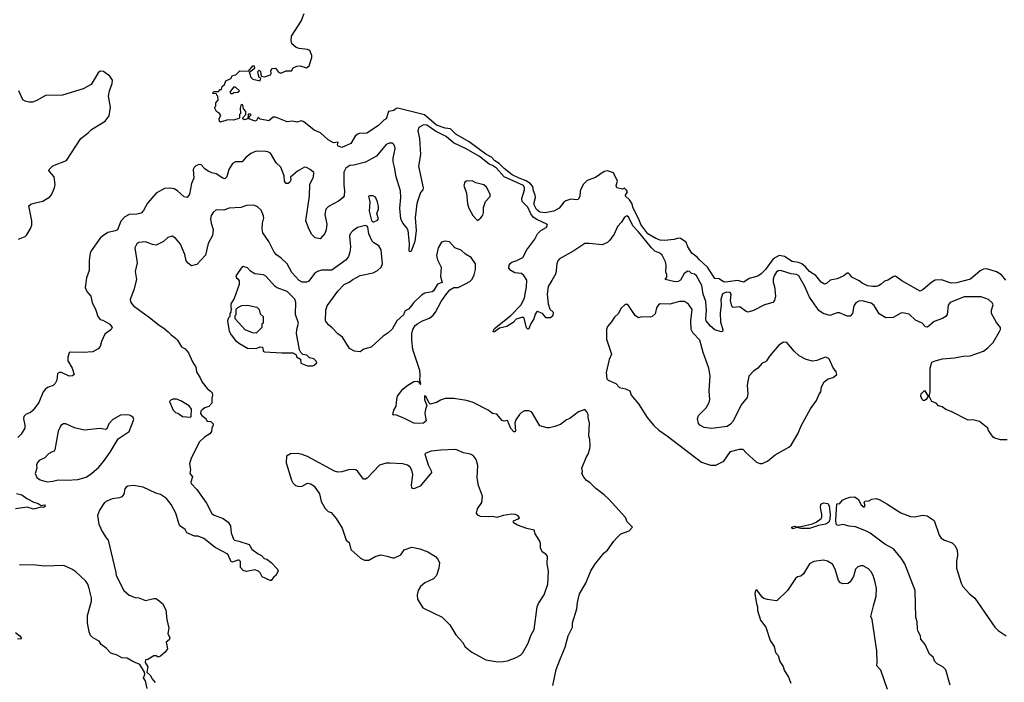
# Model space of a CAD drawing. Extents: x 2220333 to 2384341, y 721037 to 894043.
# Tile 98 of 256: x 2284785 to 2293949, y 781982 to 788148. Entities that reach past the tile are written whole.
import ezdxf

# ---------------------------------------------------------------- set-up
doc = ezdxf.new("R2010")
doc.units = 0

msp = doc.modelspace()

# ---------------------------------------------------------------- linework, layer by layer
at = {"layer": '0CON10XD'}
for points in [[(2293963.2, 785725), (2293923.3, 785773.3), (2293875, 785800.3), (2293785, 785829.2), (2293755, 785825.3), (2293725, 785810.4), (2293635.2, 785734.9), (2293505, 785699.2), (2293455, 785695.3), (2293365, 785726.7), (2293305, 785723.3), (2293275, 785706.1), (2293195, 785636), (2293167.1, 785622.9), (2292995, 785718.5), (2292935, 785760.8), (2292920.9, 785759.1), (2292865, 785724), (2292832.5, 785715), (2292804.1, 785685.9), (2292777.9, 785672.1), (2292755.4, 785664.6), (2292725, 785664.5), (2292675, 785671.4), (2292625, 785696.2), (2292598.3, 785718.3), (2292531.2, 785751.2), (2292514, 785774), (2292499.5, 785789.5), (2292485, 785788.8), (2292455.5, 785764.5), (2292395, 785735.6), (2292327, 785723), (2292295, 785694), (2292275, 785686), (2292245, 785705.8), (2292195, 785768), (2292135.3, 785805.3), (2292098.5, 785848.5), (2292065.2, 785875.2), (2292035, 785887.2), (2291975, 785896.9), (2291903.4, 785943.4), (2291855, 785952.4), (2291798.4, 785921.6), (2291725, 785824.5), (2291685, 785783.3), (2291655, 785761.9), (2291575, 785741.1), (2291525, 785704.7), (2291465, 785721.6), (2291354.7, 785704.7), (2291335, 785709.5), (2291295, 785736), (2291255, 785741.2), (2291185.2, 785845.2), (2291113.5, 785913.5), (2291089.6, 785939.6), (2291042.2, 785975), (2291004.5, 786035), (2290987.5, 786077.5), (2290935, 786111.4), (2290915, 786115.6), (2290877.3, 786102.7), (2290786.4, 786093.7), (2290745.9, 786095.9), (2290705, 786111.8), (2290630, 786155), (2290565, 786242.5), (2290550.5, 786285), (2290496.3, 786395), (2290482.3, 786442.3), (2290461.1, 786471.1), (2290423.8, 786505), (2290424, 786515), (2290442.5, 786545), (2290433, 786563), (2290415, 786580), (2290395, 786572.5), (2290343, 786583), (2290336.7, 786605), (2290349.4, 786645), (2290312.9, 786722.9), (2290255, 786740.5), (2290225, 786736.9), (2290145, 786680.3), (2290067, 786653), (2290033.8, 786616.2), (2290007.8, 786572.2), (2290000.5, 786549.5), (2289998.3, 786501.7), (2289983.1, 786475), (2289965, 786471), (2289915, 786476.5), (2289867, 786463), (2289849.9, 786450.1), (2289805, 786394.3), (2289755, 786367.8), (2289675, 786351.2), (2289625, 786356.4), (2289595, 786381.1), (2289575, 786424), (2289572.9, 786447.1), (2289587.1, 786495), (2289584.3, 786514.3), (2289567.8, 786555), (2289560.4, 786595), (2289540.2, 786620.2), (2289499.4, 786649.4), (2289435, 786672.5), (2289369.4, 786705), (2289295, 786763.1), (2289249, 786809), (2289208.7, 786835), (2289177.5, 786867.5), (2289125, 786896.2), (2288970.1, 787010.1), (2288845, 787082.7), (2288795, 787133.8), (2288745, 787137.8), (2288665, 787167.1), (2288553.5, 787263.5), (2288305, 787323.8), (2288288.8, 787321.2), (2288267.8, 787302.2), (2288217.5, 787292.5), (2288195.8, 787224.2), (2288175, 787213.3), (2288126.3, 787163.7), (2288015, 787091.4), (2287945, 787090), (2287925, 787081.2), (2287907, 787063), (2287865.8, 786995), (2287785, 786960), (2287750.7, 786970.7), (2287742.5, 786985), (2287748.3, 787008.3), (2287705, 787003.3), (2287655, 787028.8), (2287585.6, 787095.6), (2287525, 787120.6), (2287444.2, 787184.2), (2287425, 787200), (2287405, 787206.7), (2287365, 787193.8), (2287325, 787202.5), (2287275, 787197.5), (2287165, 787242.5), (2287145, 787240), (2287105, 787207.5), (2287023.6, 787223.6), (2287005, 787240), (2286989.3, 787210.7), (2286975, 787203.3), (2286920, 787225), (2286920, 787245), (2286938.3, 787261.7), (2286935, 787270), (2286911.7, 787268.3), (2286910, 787225), (2286875, 787216.7), (2286862.5, 787225), (2286862.5, 787235), (2286890, 787265), (2286890, 787295), (2286867.5, 787317.5), (2286861.7, 787351.7), (2286855, 787357.5), (2286845, 787350), (2286837.5, 787325), (2286840, 787275), (2286830, 787265), (2286830, 787235), (2286825, 787230), (2286775, 787214.3), (2286723.6, 787216.4), (2286655, 787193.3), (2286645, 787200), (2286640.7, 787229.3), (2286657, 787257), (2286646.4, 787276.4), (2286617.5, 787295), (2286600, 787325), (2286600, 787335), (2286610, 787345), (2286610, 787375), (2286631.7, 787398.3), (2286630, 787435), (2286620, 787445), (2286618.3, 787458.3), (2286585, 787460), (2286580, 787465), (2286595, 787480), (2286635, 787480), (2286651.7, 787498.3), (2286665, 787500), (2286670, 787525), (2286690, 787545), (2286705, 787580), (2286749.3, 787600.7), (2286765, 787627.5), (2286796.1, 787633.9), (2286835, 787671.2), (2286915, 787670), (2286955, 787720), (2286968.3, 787718.3), (2286970, 787695), (2286920, 787655), (2286927.5, 787647.5), (2286932.5, 787615), (2286956.1, 787596.1), (2287025, 787580), (2287030, 787605), (2287015, 787610), (2287003.9, 787643.9), (2287002.5, 787665), (2287010, 787675), (2287015, 787680), (2287027, 787667), (2287031.7, 787621.7), (2287065, 787616.2), (2287120, 787635), (2287126.4, 787646.4), (2287123.3, 787676.7), (2287137, 787693), (2287166.2, 787696.2), (2287195, 787660), (2287215, 787650), (2287265, 787673.8), (2287315, 787673.8), (2287330.5, 787699.5), (2287365, 787716.7), (2287395, 787718.8), (2287455, 787700), (2287480.7, 787719.3), (2287503.6, 787796.4), (2287503.3, 787815), (2287485, 787860), (2287465, 787870), (2287385, 787878.6), (2287357.9, 787887.9), (2287318.8, 787925), (2287312.5, 787955), (2287315.8, 787995), (2287406.1, 788133.9), (2287434, 788205)], [(2284775, 786104.3), (2284835, 786131.2), (2284851.2, 786145), (2284886.4, 786203.6), (2284897.1, 786235), (2284896.9, 786275), (2284871.2, 786415), (2284889.7, 786430.3), (2284933.3, 786445), (2285000.3, 786459.7), (2285065, 786500), (2285080.3, 786519.7), (2285110, 786585), (2285114.3, 786615), (2285107.5, 786685), (2285063.3, 786735), (2285056.7, 786745), (2285058.8, 786755), (2285095, 786787.5), (2285222.4, 786837.6), (2285355, 787041.1), (2285422.9, 787095), (2285452.9, 787127.1), (2285581.4, 787205), (2285618.2, 787255), (2285629.4, 787335), (2285612.9, 787435), (2285622.1, 787485), (2285647.1, 787555), (2285649.2, 787585), (2285625, 787622.6), (2285565, 787665.7), (2285535, 787667.8), (2285516.6, 787653.4)], [(2285516.6, 787653.4), (2285449.7, 787545), (2285375, 787503.3), (2285185, 787446.7), (2285025, 787444.2), (2284945, 787395.8), (2284905, 787382), (2284875, 787381.2), (2284835, 787390), (2284813.2, 787403.2), (2284778.1, 787485)], [(2286751.7, 787461.7), (2286765, 787462.5), (2286778.3, 787471.7), (2286815, 787472.5), (2286830, 787485), (2286795, 787520), (2286775, 787520), (2286742.5, 787475), (2286751.7, 787461.7)], [(2293905, 785246.7), (2293914, 785265), (2293914, 785285), (2293875, 785328.8), (2293830.8, 785415), (2293829.2, 785445), (2293844, 785495), (2293839.1, 785509.1), (2293803.3, 785545), (2293735, 785570.6), (2293575, 785570.6), (2293444.3, 785515.7), (2293427.5, 785492.5), (2293415.8, 785405), (2293406, 785385), (2293375, 785367.5), (2293295, 785340), (2293235, 785286.7), (2293215, 785290), (2293183.6, 785323.6), (2293122.1, 785352.1), (2293065, 785408.8), (2293005, 785419.2), (2292985, 785415.8), (2292915, 785375.6), (2292845, 785372.7), (2292785, 785411.9), (2292737, 785487), (2292709.1, 785509.2), (2292625, 785532.1), (2292595, 785528.5), (2292566.3, 785513.7), (2292550, 785485), (2292537.3, 785412.7), (2292515, 785390.5), (2292485, 785390), (2292415, 785421.1), (2292395, 785420.6), (2292325, 785395.6), (2292263, 785413), (2292223.3, 785443.3), (2292135.5, 785565), (2292091.2, 785665), (2292035.6, 785765), (2292015, 785777.3), (2291965, 785783.3), (2291865, 785815.3), (2291845, 785810), (2291824.5, 785795), (2291806.2, 785765), (2291797.7, 785735), (2291796.9, 785705), (2291809.6, 785665), (2291819.2, 785575), (2291808.9, 785535), (2291795, 785517.1), (2291716.2, 785495), (2291615, 785443.1), (2291565, 785426), (2291545, 785432), (2291487.5, 785475), (2291425, 785471.2), (2291412.7, 785482.7), (2291401.1, 785535), (2291406.7, 785595), (2291398.5, 785608.5), (2291365, 785611.5), (2291325, 785597.3), (2291309.3, 785545), (2291314.2, 785495), (2291303.3, 785416.7), (2291308.8, 785335), (2291329.4, 785260.6), (2291325, 785247.5), (2291315, 785243.8), (2291255, 785263.3), (2291215, 785297.1), (2291175, 785346.7), (2291170.9, 785365), (2291176.7, 785443.3), (2291170.7, 785525), (2291147, 785595), (2291135.3, 785675.3), (2291085, 785764.3), (2291065, 785780), (2291036.4, 785786.4), (2291020, 785805), (2291005, 785808), (2290970.6, 785785), (2290935.5, 785724.5), (2290915, 785713.1), (2290885, 785707.5), (2290791.7, 785731.7), (2290808, 785752), (2290807, 785777), (2290798.3, 785798.3), (2290802.8, 785862.8), (2290794.3, 785895), (2290765, 785956), (2290744.6, 785974.6), (2290695, 785994.5), (2290665, 786024.6), (2290545.5, 786175), (2290491.3, 786231.3), (2290455, 786306.7), (2290435, 786323.1), (2290415, 786310), (2290387.3, 786262.7), (2290348.8, 786225), (2290317.6, 786152.4), (2290277.1, 786095), (2290256, 786075), (2290205, 786051.9), (2290085, 786065.7), (2290045, 786064.3), (2289942.5, 785997.5), (2289808.5, 785921.5), (2289794.5, 785905), (2289783.3, 785875), (2289775.5, 785785), (2289738.1, 785721.9), (2289703.2, 785665), (2289693.1, 785595), (2289703.5, 785505), (2289719.5, 785455), (2289750, 785425), (2289747.5, 785392.5), (2289725, 785374), (2289685, 785373.3), (2289650, 785415), (2289605, 785432.5), (2289595, 785427.5), (2289582.3, 785407.7), (2289570, 785365), (2289539.2, 785315), (2289525, 785271.9), (2289515, 785269.4), (2289501.1, 785281.1), (2289480.5, 785370.5), (2289475, 785376), (2289455.8, 785375.8), (2289405, 785362.5), (2289378.5, 785331.5), (2289317.7, 785292.3), (2289251.8, 785278.2), (2289205, 785244.3), (2289192.9, 785242.9), (2289190.6, 785250.6), (2289203.3, 785275), (2289355.8, 785394.2), (2289453.1, 785495), (2289485, 785560), (2289502.3, 785662.3), (2289504, 785725), (2289477.3, 785767.3), (2289455.8, 785785.8), (2289395, 785793.1), (2289356, 785815), (2289338.1, 785835), (2289340, 785865), (2289349.3, 785880.7), (2289365, 785891.4), (2289413, 785907), (2289468, 785935), (2289505.7, 786005), (2289578.5, 786105), (2289605, 786156.7), (2289635, 786185.5), (2289684.2, 786215), (2289697.5, 786235), (2289690, 786245), (2289597.8, 786287.8), (2289565, 786311.2), (2289542.3, 786342.3), (2289515, 786404.7), (2289462.7, 786455), (2289457.5, 786485), (2289484.1, 786565), (2289483.2, 786585), (2289473.1, 786605), (2289294.5, 786684.5), (2289222.6, 786765), (2289185, 786791.7), (2289154.2, 786804.2), (2289065, 786874.4), (2288942.1, 786945), (2288823.8, 787003.8), (2288755, 787061.8), (2288655, 787110.2), (2288575, 787167.9), (2288545, 787170), (2288498.6, 787145), (2288490, 787115), (2288506.4, 787043.6), (2288515.6, 786895), (2288495.6, 786785), (2288541.9, 786585), (2288536, 786565), (2288515, 786540), (2288482.7, 786437.3), (2288465.5, 786304.5), (2288473.8, 786186.2), (2288461.9, 786085), (2288428, 785995), (2288415, 785987.5), (2288410, 785995), (2288414.6, 786065.4), (2288400, 786185), (2288386.7, 786215), (2288351.1, 786255), (2288332.2, 786295), (2288322.2, 786395), (2288332.3, 786495), (2288330.4, 786555), (2288289.6, 786685), (2288275, 786776.7), (2288260, 786825), (2288260.7, 786859.3), (2288280.6, 786945), (2288278.3, 786968.3), (2288265, 786990), (2288255, 786998), (2288225, 787000), (2288195, 786988), (2288105, 786878.9), (2288005, 786822.7), (2287895, 786795.6), (2287857.4, 786792.6), (2287820, 786765), (2287800.7, 786729.3), (2287800.9, 786610.9), (2287809.6, 786555), (2287805, 786510), (2287795, 786493.8), (2287751.7, 786458.3), (2287660.3, 786409.7), (2287634.2, 786385), (2287625.7, 786335.7), (2287644, 786245), (2287637.7, 786192.3), (2287625, 786157.5), (2287581.7, 786108.3), (2287535, 786116.7), (2287505, 786150), (2287479.4, 786195), (2287447.1, 786275), (2287484.1, 786505), (2287484.7, 786615), (2287518.9, 786685), (2287524.3, 786725), (2287490, 786755), (2287455, 786773.1), (2287435, 786775.7), (2287370.2, 786739.8), (2287306.9, 786683.1), (2287308.5, 786655), (2287300.8, 786635), (2287285, 786624), (2287264.5, 786624.5), (2287249.4, 786645), (2287247.5, 786695), (2287216.9, 786775), (2287173.1, 786815), (2287120, 786905), (2287095, 786920), (2287075, 786923.1), (2286985, 786924), (2286935.7, 786904.3), (2286886.8, 786863.2), (2286855, 786826.7), (2286795, 786824), (2286765, 786811.2), (2286733.3, 786755), (2286712.5, 786685), (2286695, 786668), (2286675, 786674.2), (2286615, 786712.9), (2286575, 786721.9), (2286539.8, 786739.8), (2286509.7, 786759.7), (2286475, 786796.7), (2286455, 786800), (2286425, 786788.8), (2286407.7, 786772.3), (2286400, 786755), (2286406.9, 786675), (2286385.6, 786625), (2286366.3, 786523.7), (2286345, 786494.2), (2286315, 786500), (2286255.5, 786555.5), (2286224.5, 786574.5), (2286185, 786581.9), (2286132.4, 786577.6), (2286056.2, 786535), (2285975, 786440.8), (2285937.4, 786372.6), (2285915, 786347.5), (2285876.9, 786336.9), (2285805, 786335.4), (2285765, 786314.4), (2285727, 786273), (2285695, 786194.2), (2285677.3, 786182.7), (2285605, 786166.9), (2285556.3, 786133.7), (2285535, 786114), (2285451.7, 785998.3), (2285441.9, 785975), (2285432.4, 785907.6), (2285432, 785815), (2285406.2, 785745), (2285394.5, 785655), (2285410.2, 785620.2), (2285448.8, 785575), (2285458.5, 785515), (2285495.5, 785445), (2285513.3, 785385), (2285535, 785359.2), (2285560.6, 785350.6), (2285625, 785313.8), (2285646.2, 785285), (2285636.7, 785265), (2285577.7, 785222.3), (2285547.1, 785155), (2285535, 785106.7), (2285515, 785086.7), (2285465, 785056), (2285375, 785050.8), (2285255.9, 785054.1), (2285245, 785046.7), (2285232.8, 785007.2), (2285233.8, 784975), (2285274.5, 784904.5), (2285293.8, 784845), (2285277.1, 784832.9), (2285245, 784830), (2285175, 784863.5), (2285155, 784864.4), (2285138.6, 784855), (2285131.8, 784795), (2285115, 784761.9), (2285095.7, 784745), (2285045, 784724.7), (2285021.7, 784708.3), (2285005.2, 784684.8), (2284965, 784586.4), (2284911.6, 784515), (2284887.1, 784492.9), (2284844.2, 784475.8), (2284824.1, 784455.9), (2284820.2, 784435), (2284834, 784375), (2284833.6, 784346.4), (2284799.2, 784290.8), (2284768.9, 784261.1)], [(2289045, 786280), (2289076.4, 786303.6), (2289095, 786330), (2289103.3, 786355), (2289100.7, 786399.3), (2289120, 786455), (2289165, 786502.5), (2289163.8, 786525), (2289128.8, 786588.8), (2289105, 786611.2), (2289030.6, 786630.6), (2288995, 786648), (2288945, 786646.7), (2288927.5, 786635), (2288920, 786605), (2288942.7, 786532.7), (2288953.3, 786435), (2288966.7, 786395), (2289002.5, 786325), (2289045, 786280)], [(2289747.3, 781952.7), (2289779.5, 782100.5), (2289816.7, 782196.7), (2289860.5, 782309.5), (2289888.8, 782415), (2289928.8, 782495), (2289928.8, 782535), (2289972, 782665), (2289978, 782725), (2289996.2, 782805), (2290053.9, 782906.1), (2290101.7, 783018.3), (2290143.9, 783086.1), (2290224.1, 783185.9), (2290255, 783212.5), (2290313.9, 783296.1), (2290345, 783330), (2290380, 783365), (2290457, 783393), (2290490, 783425), (2290437.5, 783475), (2290422.5, 783515), (2290267.5, 783685), (2290225, 783726.7), (2290147.5, 783785), (2290095, 783837.5), (2290060.7, 783860.7), (2290035, 783890), (2290017.5, 783925), (2290022.5, 783945), (2290017.5, 783975), (2290056.7, 784075), (2290075.9, 784104.1), (2290091.2, 784155), (2290096.2, 784185), (2290093, 784243), (2290083.3, 784275), (2290090, 784395), (2290077.5, 784445), (2290077.5, 784475), (2290065, 784500), (2290045, 784520), (2289985, 784497.5), (2289905, 784437.5), (2289875, 784423.3), (2289817.7, 784382.3), (2289765, 784361.2), (2289715, 784350), (2289695, 784350), (2289625, 784370), (2289553.3, 784495), (2289525, 784508.8), (2289482.7, 784507.3), (2289455.9, 784494.1), (2289436.7, 784475), (2289403.8, 784425), (2289394, 784395), (2289399.3, 784320.7), (2289396.2, 784313.8), (2289385, 784313.3), (2289356.2, 784345), (2289325, 784417.5), (2289295, 784412.5), (2289275, 784417.5), (2289225, 784476.7), (2289185, 784483.3), (2289145, 784514.2), (2289005, 784585.7), (2288944.4, 784604.4), (2288825, 784623.3), (2288745, 784621.9), (2288703.3, 784606.7), (2288663.3, 784585), (2288605, 784570), (2288595, 784580), (2288565.4, 784645), (2288551.9, 784648.1), (2288552.5, 784615), (2288574.4, 784555), (2288562.2, 784525), (2288556.4, 784485), (2288566.9, 784415), (2288545, 784394.6), (2288495, 784389.2), (2288455, 784392.9), (2288367.7, 784437.7), (2288285, 784470), (2288265, 784467.5), (2288257.5, 784475), (2288266.7, 784515), (2288289.7, 784550.3), (2288294.4, 784615), (2288303.1, 784645), (2288351.4, 784708.6), (2288389.5, 784740.5), (2288455, 784780.3), (2288485, 784783.3), (2288497.3, 784777.3), (2288515, 784754.2), (2288518.3, 784761.7), (2288508, 784795), (2288513.9, 784836.1), (2288509.2, 784885), (2288445, 785080), (2288433.8, 785165), (2288433.8, 785225), (2288443.8, 785265), (2288465, 785302.5), (2288489.3, 785320.7), (2288535, 785346.7), (2288598.3, 785371.7), (2288635, 785397.5), (2288656.7, 785425), (2288707.5, 785525), (2288750.7, 785589.3), (2288790, 785635), (2288825, 785657.5), (2288865, 785657.5), (2288935, 785690), (2288975, 785712.5), (2288995, 785732.5), (2289016.2, 785775), (2289026.7, 785825), (2289027.5, 785875), (2288986.4, 785936.4), (2288935, 785967.5), (2288893.6, 786003.6), (2288836.4, 786026.4), (2288785, 786080), (2288745, 786088), (2288711.2, 786078.8), (2288681.2, 786025), (2288663.8, 785955), (2288672.5, 785915), (2288709.2, 785845), (2288702.3, 785757.7), (2288716.1, 785703.9), (2288675, 785686.7), (2288636.7, 785625), (2288625, 785616.7), (2288556.1, 785603.9), (2288525, 785586.2), (2288453, 785517), (2288423.9, 785476.1), (2288402.5, 785455), (2288372.3, 785437.7), (2288367, 785427), (2288356.8, 785403.2), (2288295, 785346), (2288252, 785268), (2288215.8, 785235), (2288168.3, 785201.7), (2288055, 785100), (2287988.3, 785081.7), (2287953.6, 785056.4), (2287902.5, 785065), (2287855, 785089.2), (2287791.2, 785195), (2287745, 785224.3), (2287695, 785279.2), (2287658.3, 785308.3), (2287630, 785345), (2287634.3, 785445), (2287647.1, 785485), (2287745, 785622), (2287805.6, 785684.4), (2287853.3, 785705), (2287885, 785730), (2287955, 785767.1), (2288075, 785792.7), (2288116.5, 785813.5), (2288150.6, 785845), (2288163.5, 785875), (2288149.7, 786005), (2288126.5, 786045), (2288081.3, 786071.3), (2288065, 786088.6), (2288035.5, 786155), (2288026, 786216), (2288018, 786228), (2288004, 786234), (2287928, 786215), (2287886.6, 786183.4), (2287861.5, 786155), (2287855.4, 786135), (2287864.6, 786035), (2287859.5, 785985), (2287845.3, 785944.7), (2287825, 785912.5), (2287691.6, 785818.4), (2287595, 785816.4), (2287556.9, 785805), (2287530.5, 785785), (2287475, 785715.8), (2287455, 785705.7), (2287415, 785704.6), (2287385, 785721.8), (2287318.9, 785795), (2287276.2, 785875), (2287217.6, 785927.6), (2287175, 785960), (2287155, 785984.2), (2287104.1, 786084.1), (2287047.1, 786165), (2287041.3, 786201.3), (2287045.5, 786254.5), (2287058.1, 786305), (2287054.4, 786324.4), (2287033.8, 786375), (2286997.3, 786407.3), (2286965, 786422), (2286895, 786420), (2286845, 786402), (2286735, 786393.3), (2286685, 786375.8), (2286615, 786378.8), (2286585.8, 786354.2), (2286568, 786325), (2286562.5, 786295), (2286567.5, 786255), (2286585.6, 786195.6), (2286579.8, 786140.2), (2286538.9, 786065), (2286515, 785956.2), (2286435, 785870), (2286385, 785858.8), (2286355, 785878.8), (2286336, 785905), (2286322.1, 785962.1), (2286281.7, 786058.3), (2286235, 786113.8), (2286205, 786132.5), (2286165, 786120), (2286122.5, 786085), (2286055, 786050.8), (2286022.5, 786055), (2285955, 786082), (2285895, 786074), (2285875, 786061.2), (2285856.2, 786025), (2285878, 785885), (2285860, 785805), (2285871.7, 785731.7), (2285849.2, 785635), (2285813.1, 785545), (2285820.6, 785515), (2285845.5, 785485.5), (2285995, 785377.1), (2286082, 785305), (2286127.3, 785277.3), (2286168, 785245), (2286194.5, 785214.5), (2286236.2, 785185), (2286255, 785166.2), (2286292, 785105), (2286325, 785083.8), (2286355, 785048.8), (2286394.3, 784964.3), (2286426, 784915), (2286431.2, 784871.2), (2286465.6, 784815.6), (2286482.9, 784775), (2286530, 784715), (2286562.4, 784692.4), (2286575.6, 784675), (2286580, 784655), (2286573.3, 784625), (2286575, 784580), (2286545, 784547.5), (2286510, 784535), (2286483.6, 784516.4), (2286472.5, 784505), (2286467.5, 784485), (2286480, 784465), (2286518.3, 784438.3), (2286520, 784425), (2286531.7, 784411.7), (2286565, 784410), (2286587, 784387), (2286587.5, 784375), (2286573, 784347), (2286570, 784315), (2286556.4, 784293.6), (2286506.4, 784263.6), (2286459.3, 784220.7), (2286382.3, 784067.7), (2286366.4, 784013.6), (2286376.4, 783963.6), (2286370, 783925), (2286392.5, 783895), (2286376.7, 783845), (2286381.7, 783831.7), (2286433.3, 783775), (2286525, 783650), (2286572.3, 783552.3), (2286595, 783536.7), (2286677.7, 783507.7), (2286725, 783473.3), (2286747.3, 783437.3), (2286752.9, 783372.9), (2286776.7, 783315), (2286786.1, 783306.1), (2286825, 783296), (2286922.5, 783265), (2286945, 783220), (2287005, 783176.7), (2287035, 783162.5), (2287060, 783135), (2287087, 783127), (2287126.4, 783096.4), (2287186.1, 783036.1), (2287190, 783015), (2287170, 782975), (2287150, 782965), (2287125, 782930), (2287115, 782930), (2287043.3, 782963.3), (2287025, 783000), (2287007, 783017), (2286975, 783027.5), (2286895, 783014), (2286865, 783021.2), (2286840.6, 783050.6), (2286840, 783105), (2286828.3, 783118.3), (2286815, 783120), (2286765, 783100), (2286755, 783103.3), (2286722.5, 783175), (2286605, 783236.7), (2286500.7, 783320.7), (2286445, 783342.5), (2286413, 783343), (2286342.3, 783372.3), (2286323.9, 783403.9), (2286285, 783431.2), (2286269.7, 783449.7), (2286240, 783555), (2286195.5, 783635.5), (2286151.1, 783691.1), (2286115, 783716.2), (2286095, 783730), (2286053.2, 783743.2), (2285935, 783797.5), (2285845, 783812.5), (2285793, 783807), (2285775, 783796.7), (2285765, 783782.5), (2285755.8, 783734.2), (2285735, 783708.8), (2285715, 783700), (2285645, 783690), (2285595, 783669.2), (2285576.2, 783655), (2285528, 783585), (2285509.2, 783535), (2285523.4, 783453.4), (2285554.2, 783385), (2285589.2, 783325), (2285607.5, 783305), (2285681.2, 783005), (2285683.8, 782975), (2285755, 782837.5), (2285805, 782792.5), (2285860.7, 782770.7), (2285895, 782768.8), (2285955, 782744.2), (2286035, 782762), (2286055, 782761.2), (2286070.8, 782750.8), (2286115, 782716.7), (2286146, 782655), (2286154.2, 782565), (2286174.2, 782485), (2286163.3, 782435), (2286182.5, 782395), (2286175, 782377.5), (2286150, 782355), (2286162.5, 782295), (2286138.3, 782261.7), (2286096.1, 782223.9), (2286075, 782217.5), (2286055, 782227.5), (2286035, 782227.5), (2285977, 782193), (2285955, 782190), (2285953, 782167), (2285977.5, 782125), (2285970, 782075), (2286003.3, 782045), (2286016.4, 782016.4), (2286045, 781980)], [(2288075, 786263.8), (2288115, 786281.2), (2288125.7, 786294.3), (2288108.8, 786345), (2288124, 786385), (2288125, 786410), (2288115, 786452.5), (2288095.8, 786495.8), (2288075, 786508), (2288045, 786510), (2288032.5, 786505), (2288044.1, 786454.1), (2288037.5, 786365), (2288058.3, 786278.3), (2288075, 786263.8)], [(2287515, 784927.5), (2287525, 784932.5), (2287550, 784955), (2287545, 784970), (2287521.7, 784991.7), (2287481.7, 785001.7), (2287456.7, 785026.7), (2287421.7, 785031.7), (2287401.7, 785051.7), (2287390, 785075), (2287361.7, 785228.3), (2287364.1, 785265.9), (2287378.8, 785325), (2287353.8, 785405), (2287356.7, 785515), (2287347.3, 785547.3), (2287275, 785620), (2287182.1, 785652.1), (2287163.8, 785663.8), (2287075, 785762.5), (2287055, 785772.5), (2286975, 785783.3), (2286935, 785807.5), (2286905, 785840), (2286865, 785852.5), (2286855, 785847.5), (2286797.5, 785765), (2286802.5, 785745), (2286816.4, 785736.4), (2286827, 785717), (2286827.5, 785685), (2286780, 785555), (2286750, 785505), (2286750, 785465), (2286760, 785455), (2286750, 785445), (2286750, 785425), (2286740, 785415), (2286740, 785385), (2286730, 785375), (2286720, 785345), (2286735, 785250), (2286752.5, 785215), (2286795, 785162.5), (2286830, 785135), (2286905, 785092.5), (2286985, 785087.5), (2287025, 785102.5), (2287041.7, 785101.7), (2287047.5, 785095), (2287050, 785065), (2287065, 785056.7), (2287225, 785046.7), (2287327, 785047), (2287345, 785040), (2287358.3, 785028.3), (2287361.7, 785011.7), (2287398.3, 784988.3), (2287403, 784953), (2287465, 784927.5), (2287515, 784927.5)], [(2291215, 784001.2), (2291265, 784003.8), (2291339.5, 784040.5), (2291399.3, 784130.7), (2291485, 784152.5), (2291515, 784152.5), (2291546.1, 784116.1), (2291641.2, 784031.2), (2291675, 784016.7), (2291695, 784017.5), (2291745, 784040), (2291815, 784100), (2291945, 784170), (2291965, 784187.5), (2292028.8, 784295), (2292062.5, 784375), (2292144.3, 784525.7), (2292200, 784605), (2292221.7, 784658.3), (2292242.5, 784685), (2292248.3, 784731.7), (2292273, 784777), (2292310, 784805), (2292355, 784820), (2292390, 784845), (2292385, 784870), (2292353.9, 784913.9), (2292322.5, 784985), (2292308.3, 784998.3), (2292285, 785006.7), (2292202.7, 784977.3), (2292165, 784972), (2292105, 784987.5), (2292040.5, 785020.5), (2291992, 785065), (2291925, 785143.3), (2291895, 785147.5), (2291851.7, 785118.3), (2291762.7, 785017.3), (2291735, 784973.3), (2291725, 784963.3), (2291697, 784953), (2291655.9, 784904.1), (2291615, 784878.8), (2291570.3, 784829.7), (2291554.3, 784745.7), (2291560.8, 784665), (2291556.8, 784633.2), (2291498.8, 784565), (2291425, 784413.3), (2291402, 784385), (2291368.7, 784361.3), (2291225, 784343.1), (2291154.5, 784354.5), (2291116.7, 784375), (2291101.7, 784391.7), (2291094.2, 784435), (2291102.9, 784465), (2291175.6, 784535), (2291201.4, 784585), (2291208.6, 784615), (2291201.8, 784695), (2291210, 784835), (2291200.3, 784905), (2291145, 785050), (2291115.6, 785165), (2291048.9, 785235), (2291033.8, 785265), (2291032.1, 785345), (2291045, 785450), (2291009.7, 785499.7), (2290972.5, 785525), (2290925.6, 785525.6), (2290835, 785500), (2290745, 785503.8), (2290731.2, 785495), (2290713.2, 785466.8), (2290698.3, 785411.7), (2290672.3, 785387.7), (2290655, 785378.8), (2290575, 785382.5), (2290545, 785372.5), (2290513.3, 785395), (2290446.4, 785496.4), (2290421.7, 785498.3), (2290380.7, 785459.3), (2290357.5, 785415), (2290320.7, 785379.3), (2290292.5, 785335), (2290256.4, 785293.6), (2290246.7, 785265), (2290246.7, 785175), (2290255.9, 785145.9), (2290294.2, 785035.8), (2290270, 784985), (2290243.3, 784865), (2290250, 784805), (2290263, 784793), (2290335, 784762.5), (2290366.4, 784726.4), (2290424.1, 784714.1), (2290462.5, 784695), (2290476.7, 784655), (2290543.3, 784575), (2290623.8, 784445), (2290685, 784373.8), (2290735, 784328.8), (2290815, 784273.8), (2291129.5, 784029.5), (2291215, 784001.2)], [(2286985, 785232.5), (2286953, 785233), (2286885, 785262.5), (2286790, 785365), (2286790, 785395), (2286800, 785405), (2286800, 785455), (2286815, 785470), (2286853, 785487), (2286905, 785492.5), (2286991.7, 785471.7), (2287015, 785450), (2287025, 785410), (2287050, 785385), (2287050, 785325), (2287040, 785315), (2287040, 785285), (2286985, 785232.5)], [(2293975, 784237.5), (2293915, 784237.5), (2293860, 784255), (2293844.2, 784264.2), (2293803.3, 784325), (2293795, 784347.5), (2293719.3, 784409.3), (2293655.6, 784425.6), (2293612.4, 784422.4), (2293455, 784502.5), (2293405, 784520.8), (2293370, 784545), (2293335.8, 784555.8), (2293315, 784580), (2293275, 784594.3), (2293249.2, 784645), (2293260.2, 784685), (2293257.9, 784905), (2293275, 784960), (2293305.9, 784974.1), (2293375, 784992.5), (2293485, 785000.8), (2293565, 785017.1), (2293630.9, 785019.1), (2293755, 785064.2), (2293795, 785094), (2293845, 785144), (2293905, 785246.7)], [(2293205, 784604.5), (2293194.5, 784604.5), (2293183.6, 784613.6), (2293172.9, 784645), (2293175.8, 784665), (2293205, 784696.2), (2293240.8, 784645), (2293221.9, 784615), (2293205, 784604.5)], [(2286375, 784450), (2286380, 784455), (2286383.3, 784525), (2286362.5, 784555), (2286285, 784602.5), (2286245, 784617.5), (2286215, 784617.5), (2286195, 784610), (2286180, 784595), (2286213.3, 784515), (2286234.2, 784494.2), (2286256.1, 784486.1), (2286300, 784455), (2286375, 784450)], [(2285041.7, 783848.3), (2285095, 783852.5), (2285145, 783865.8), (2285225, 783862), (2285325, 783868.6), (2285405, 783891.4), (2285455, 783925.7), (2285522.5, 783985), (2285565, 784036.2), (2285628.8, 784125), (2285702.3, 784247.7), (2285803, 784317), (2285846.7, 784426.7), (2285840, 784445), (2285825, 784460), (2285807, 784467), (2285775, 784472.5), (2285725, 784467.5), (2285653.6, 784426.4), (2285613.9, 784386.1), (2285595, 784340), (2285585, 784333.3), (2285535, 784343.3), (2285385, 784328.8), (2285295, 784351.2), (2285215, 784386.7), (2285193.6, 784386.4), (2285169.3, 784370.7), (2285145, 784320), (2285113.8, 784145), (2285105, 784133.3), (2285082.5, 784125), (2285052.7, 784107.3), (2285018.3, 784071.7), (2284967.5, 784045), (2284952.7, 784027.3), (2284942, 784005), (2284945.8, 783974.2), (2284930.8, 783925), (2284945, 783886.7), (2284975, 783866), (2285041.7, 783848.3)], [(2289235, 782172.9), (2289285, 782174.2), (2289325, 782181.2), (2289407.3, 782212.7), (2289445, 782233.3), (2289465.9, 782254.1), (2289518, 782345), (2289543.4, 782416.6), (2289574.2, 782475), (2289602.5, 782685), (2289615, 782716.7), (2289666.2, 782795), (2289699.2, 782895), (2289705.7, 783015), (2289696, 783085), (2289696.7, 783155), (2289682.5, 783175), (2289647.5, 783195), (2289633.6, 783233.6), (2289633.3, 783275), (2289626.7, 783295), (2289582.5, 783365), (2289575, 783397.5), (2289505, 783413.3), (2289417.5, 783445), (2289382.5, 783465), (2289380, 783485), (2289425.9, 783504.1), (2289436.1, 783513.9), (2289425, 783530), (2289400, 783545), (2289366.4, 783546.4), (2289285, 783533.8), (2289225, 783516.2), (2289185, 783525.8), (2289152, 783522), (2289074.4, 783524.4), (2289048.3, 783538.3), (2289037.5, 783555), (2289046.7, 783595), (2289085.8, 783655), (2289094.1, 783714.1), (2289055.8, 783815), (2289044.3, 783885), (2289048.3, 783998.3), (2289032.5, 784055), (2289005, 784092.5), (2288980, 784105), (2288915, 784116.2), (2288845, 784148), (2288706.4, 784143.6), (2288616.1, 784133.9), (2288564.1, 784115.9), (2288556.7, 784105), (2288558, 784095), (2288585.8, 784005), (2288615, 783950), (2288617, 783933), (2288513, 783807), (2288455, 783782.5), (2288440, 783785), (2288433.6, 783793.6), (2288431.2, 783815), (2288444.1, 783915.9), (2288435.7, 783955), (2288418, 783985), (2288395, 784002), (2288350, 784015), (2288229.3, 784020.7), (2288195, 784021.2), (2288135, 784001.2), (2288019.3, 783880.7), (2288005, 783872.5), (2287985, 783872.5), (2287933.3, 783945), (2287915, 783958.8), (2287895, 783963.3), (2287845, 783960), (2287785, 783941.2), (2287745, 783938), (2287715.8, 783945.8), (2287465, 784083.3), (2287415, 784102.9), (2287375, 784110), (2287305, 784106.7), (2287270, 784085), (2287266.7, 784025), (2287313.6, 783863.6), (2287327, 783837), (2287353, 783813), (2287385, 783803.3), (2287415, 783806.2), (2287465, 783836), (2287495, 783829.2), (2287525, 783805.8), (2287575, 783736.7), (2287592.5, 783665), (2287629.5, 783599.5), (2287655, 783572.5), (2287685, 783562.5), (2287730, 783505), (2287786.2, 783415), (2287824.3, 783304.3), (2287852, 783282), (2287867, 783217), (2287958.3, 783138.3), (2287995, 783119.2), (2288035, 783118.6), (2288095, 783151.4), (2288145, 783168.1), (2288205, 783156.9), (2288255, 783139.2), (2288275, 783141.4), (2288333, 783167), (2288365, 783213.3), (2288435, 783238.8), (2288510, 783225), (2288585, 783196.2), (2288655, 783152.5), (2288678.3, 783128.3), (2288693, 783093), (2288686.7, 783045), (2288663.3, 782975), (2288637.5, 782945), (2288555, 782909.2), (2288514.2, 782875), (2288494.3, 782835), (2288486, 782795), (2288488, 782755), (2288537.5, 782675), (2288717.3, 782587.3), (2288787.3, 782517.3), (2288843.8, 782425), (2288905, 782356.7), (2288931.2, 782311.2), (2288992.7, 782262.7), (2289125, 782192.5), (2289235, 782172.9)], [(2284755, 783740), (2284805, 783726.7), (2284852.4, 783692.4), (2284917.3, 783657.3), (2284958.8, 783645), (2284985, 783627.5), (2285015, 783632.5), (2285022.5, 783625), (2285017.5, 783615), (2285005, 783610), (2284985, 783612.5), (2284915, 783594), (2284855, 783612.9), (2284745, 783597.5)], [(2293444, 781955), (2293405, 782097.5), (2293377.5, 782125), (2293325, 782153.3), (2293303.3, 782175), (2293286.1, 782216.1), (2293252.5, 782245), (2293213.6, 782333.6), (2293173.3, 782385), (2293170, 782415), (2293147.5, 782455), (2293140.7, 782480.7), (2293136.7, 782545), (2293126.7, 782585), (2293120, 782835), (2293022.5, 783085), (2292988.3, 783138.3), (2292916.7, 783225), (2292836.5, 783266.5), (2292700.2, 783370.2), (2292665, 783388.5), (2292565, 783430), (2292505.6, 783435.6), (2292445, 783450), (2292405, 783441.9), (2292394.2, 783445), (2292384.5, 783455), (2292380, 783495), (2292391.4, 783638.6), (2292395, 783646.7), (2292415, 783642.5), (2292444.2, 783675.8), (2292475, 783693.8), (2292515, 783706), (2292555, 783708.8), (2292590, 783685), (2292617.5, 783635), (2292645, 783613.3), (2292653, 783627), (2292646.2, 783655), (2292651.2, 783668.8), (2292689.3, 783670.7), (2292715, 783686.7), (2292755, 783692), (2292785, 783682.5), (2292855, 783644.3), (2292985, 783559.2), (2293075, 783524.3), (2293115, 783520.6), (2293188.3, 783538.3), (2293230.5, 783530.5), (2293295, 783487.5), (2293342.6, 783352.6), (2293362.4, 783322.4), (2293393.9, 783306.1), (2293465, 783280), (2293487.5, 783255), (2293510, 783215), (2293514.4, 783165), (2293504.4, 783105), (2293505.6, 783045), (2293547.5, 782905), (2293563.4, 782873.4), (2293625, 782806.2), (2293674, 782765), (2293860.8, 782495), (2293891.4, 782465), (2293965, 782413.1)], [(2291985, 783410), (2291971.2, 783415), (2291970, 783425), (2291995, 783435.5), (2292017.5, 783427.5), (2292055, 783431.1), (2292165, 783457.1), (2292197.3, 783472.7), (2292243.3, 783506.7), (2292250.6, 783519.4), (2292251.1, 783545), (2292237.7, 783607.7), (2292241.3, 783638.7), (2292265, 783651.1), (2292307.2, 783647.2), (2292318.2, 783625), (2292328.5, 783545), (2292325, 783497.5), (2292315, 783470.8), (2292287.1, 783452.9), (2292218.6, 783441.4), (2292135, 783414.7), (2292055, 783414.7), (2292015, 783422.5), (2291985, 783410)], [(2292862.5, 781915), (2292801.2, 782095), (2292761.2, 782135), (2292766, 782165), (2292761.2, 782275), (2292719.2, 782565), (2292707.5, 782595), (2292733, 782693), (2292757.3, 782782.7), (2292758.6, 782855), (2292748.6, 782915), (2292729.2, 782975), (2292710.9, 783010.9), (2292686.6, 783036.6), (2292635, 783065.8), (2292615, 783067.1), (2292585, 783055.8), (2292562.9, 783035), (2292545, 782966.7), (2292515, 782918), (2292495, 782902), (2292445, 782897.5), (2292425, 782906.2), (2292405, 782930), (2292375, 783033.8), (2292350.9, 783080.9), (2292305, 783110.8), (2292265, 783120), (2292175, 783106), (2292136.7, 783085), (2292079.5, 782990.5), (2292055, 782970), (2292025, 782963.3), (2292005, 782947.5), (2291932.3, 782837.7), (2291835, 782743.3), (2291825, 782740), (2291745, 782751.2), (2291712.3, 782762.3), (2291694.1, 782774.1), (2291645, 782842.5), (2291632.3, 782837.7), (2291628, 782808), (2291642.3, 782712.3), (2291652, 782685), (2291651.7, 782651.7), (2291680, 782560), (2291730, 782495), (2291770, 782370), (2291806.2, 782315), (2291819.3, 782259.3), (2291845, 782230), (2291860, 782175), (2291889.5, 782129.5), (2291901.2, 782095), (2291940, 782030), (2291962, 781975)], [(2285957.5, 781995), (2285937.5, 782025), (2285950, 782055), (2285947.5, 782075), (2285905, 782147.5), (2285837.5, 782175), (2285785, 782207.5), (2285735, 782210), (2285692.5, 782235), (2285635, 782254), (2285591.2, 782301.2), (2285543.3, 782335), (2285523.9, 782363.9), (2285472.7, 782392.7), (2285445, 782417.5), (2285431.7, 782451.7), (2285416.7, 782535), (2285416.7, 782605), (2285453.6, 782736.4), (2285453, 782767), (2285433.3, 782855), (2285420, 782895), (2285396.4, 782926.4), (2285309.3, 783009.3), (2285270, 783035), (2285195, 783067.5), (2285015, 783063.3), (2284935, 783072.5), (2284785, 783076.7)], [(2284747.5, 782445), (2284786.2, 782415), (2284800, 782395), (2284797.5, 782382.5), (2284765, 782386.2)], [(2285972.5, 781925), (2285957.5, 781995)]]:
    msp.add_lwpolyline(points, dxfattribs=at)

doc.saveas('drawing.dxf')
